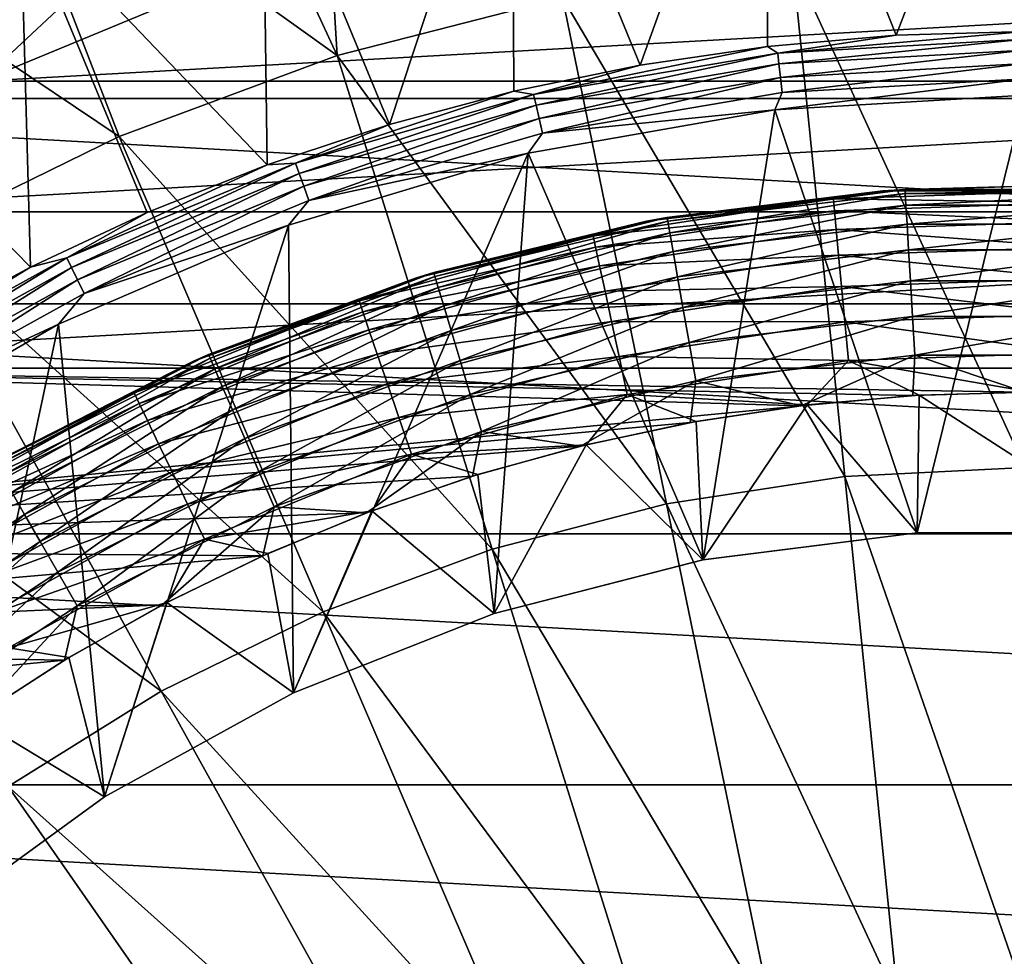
# Model space of a CAD drawing. Header units: metres. Extents: x -99 to 99, y -314 to 25.
# Tile 101 of 256: x -83.82 to -76.65, y 9.39 to 16.21. Entities that reach past the tile are written whole.
import ezdxf

# ---------------------------------------------------------------- set-up
doc = ezdxf.new("R2010")
doc.units = ezdxf.units.M
doc.layers.add('solid_K2442E1000C35', color=7, linetype='CONTINUOUS')

msp = doc.modelspace()

# ---------------------------------------------------------------- linework, layer by layer
at = {"layer": 'solid_K2442E1000C35'}
for points in [[(-81.730179, 19.685183, 105.463318), (-82.785851, 18.719818, 105.735352), (-81.504181, 15.949481, 106.922951)], [(-81.730179, 19.685183, 105.463318), (-81.504181, 15.949481, 106.922951), (-79.864922, 16.373915, 106.922951)], [(-82.785851, 18.719818, 105.735352), (-84.012863, 17.746292, 105.937035), (-81.504181, 15.949481, 106.922951)], [(-78.375061, 18.438951, 67.748955), (-76.5, 18.534044, 67.748955), (-77.43766, 16.098999, 61.214134)], [(-76.5, 18.534044, 67.748955), (-76.5, 16.126282, 61.214134), (-77.43766, 16.098999, 61.214134)], [(-80.230873, 18.154652, 67.748955), (-78.375061, 18.438951, 67.748955), (-79.300293, 15.881289, 61.214134)], [(-78.375061, 18.438951, 67.748955), (-78.372147, 16.017242, 61.214134), (-79.300293, 15.881289, 61.214134)], [(-78.375061, 18.438951, 67.748955), (-77.43766, 16.098999, 61.214134), (-78.372147, 16.017242, 61.214134)], [(-82.048409, 17.684059, 67.748955), (-80.230873, 18.154652, 67.748955), (-81.125061, 15.448812, 61.214134)], [(-80.230873, 18.154652, 67.748955), (-80.218971, 15.691598, 61.214134), (-81.125061, 15.448812, 61.214134)], [(-80.230873, 18.154652, 67.748955), (-79.300293, 15.881289, 61.214134), (-80.218971, 15.691598, 61.214134)], [(-84.012863, 17.746292, 105.937035), (-85.31823, 16.858307, 106.038902), (-83.092087, 15.361385, 106.922951)], [(-84.012863, 17.746292, 105.937035), (-83.092087, 15.361385, 106.922951), (-81.504181, 15.949481, 106.922951)], [(-83.809006, 17.032003, 67.748955), (-82.048409, 17.684059, 67.748955), (-82.015503, 15.153751, 61.214134)], [(-82.048409, 17.684059, 67.748955), (-81.125061, 15.448812, 61.214134), (-82.015503, 15.153751, 61.214134)], [(-84.18837, 17.537462, 69.62088), (-83.809006, 17.032003, 67.748955), (-85.494606, 16.205179, 67.748955)], [(-85.494606, 16.205179, 67.748955), (-83.809006, 17.032003, 67.748955), (-83.73745, 14.410977, 61.214134)], [(-83.809006, 17.032003, 67.748955), (-82.887283, 14.807416, 61.214134), (-83.73745, 14.410977, 61.214134)], [(-83.809006, 17.032003, 67.748955), (-82.015503, 15.153751, 61.214134), (-82.887283, 14.807416, 61.214134)], [(-64.030457, 15.636824, -4), (-88.969543, 15.636824, -4), (-87.140945, 16.934303, -4)], [(-64.030457, 15.636824, -4), (-87.140945, 16.934303, -4), (-65.859055, 16.934303, -4)], [(-85.31823, 16.858307, 106.038902), (-84.61235, 14.61566, 106.922951), (-83.092087, 15.361385, 106.922951)], [(-76.5, 16.716093, 106.922951), (-78.191139, 16.630329, 106.922951), (-76.5, 12.951678, 108.093414)], [(-85.097855, 16.21727, -0.150918), (-84.90049, 15.845012, -0.037981), (-83.1381, 16.660381, -0.037981)], [(-83.1381, 16.660381, -0.037981), (-84.90049, 15.845012, -0.037981), (-84.09951, 15.763797)], [(-83.1381, 16.660381, -0.037981), (-84.09951, 15.763797), (-82.284973, 16.516176)], [(-78.191139, 16.630329, 106.922951), (-79.864922, 16.373915, 106.922951), (-77.810303, 12.885227, 108.093414)], [(-78.191139, 16.630329, 106.922951), (-77.810303, 12.885227, 108.093414), (-76.5, 12.951678, 108.093414)], [(-84.09951, 15.763797), (-68.90049, 15.763797), (-70.715027, 16.516176)], [(-84.09951, 15.763797), (-70.715027, 16.516176), (-82.284973, 16.516176)], [(-79.864922, 16.373915, 106.922951), (-81.504181, 15.949481, 106.922951), (-79.107155, 12.686557, 108.093414)], [(-79.864922, 16.373915, 106.922951), (-79.107155, 12.686557, 108.093414), (-77.810303, 12.885227, 108.093414)], [(-85.494606, 16.205179, 67.748955), (-83.73745, 14.410977, 61.214134), (-84.563126, 13.965777, 61.214134)], [(-78.299225, 15.968547, 61.110237), (-77.43766, 16.098999, 61.214134), (-76.5, 16.126282, 61.214134)], [(-78.299225, 15.968547, 61.110237), (-76.5, 16.126282, 61.214134), (-76.5, 16.06959, 61.110237)], [(-78.299225, 15.968547, 61.110237), (-78.372147, 16.017242, 61.214134), (-77.43766, 16.098999, 61.214134)], [(-78.299225, 15.968547, 61.110237), (-76.5, 16.06959, 61.110237), (-78.290276, 15.889165, 61.022266)], [(-76.5, 16.06959, 61.110237), (-76.5, 15.989705, 61.022266), (-78.290276, 15.889165, 61.022266)], [(-80.075821, 15.666691, 61.110237), (-79.300293, 15.881289, 61.214134), (-78.372147, 16.017242, 61.214134)], [(-80.075821, 15.666691, 61.110237), (-78.372147, 16.017242, 61.214134), (-78.299225, 15.968547, 61.110237)], [(-78.290276, 15.889165, 61.022266), (-76.5, 15.989705, 61.022266), (-78.279266, 15.791396, 60.955631)], [(-76.5, 15.989705, 61.022266), (-76.5, 15.891317, 60.955631), (-78.279266, 15.791396, 60.955631)], [(-81.504181, 15.949481, 106.922951), (-83.092087, 15.361385, 106.922951), (-80.377258, 12.357704, 108.093414)], [(-81.504181, 15.949481, 106.922951), (-80.377258, 12.357704, 108.093414), (-79.107155, 12.686557, 108.093414)], [(-80.075821, 15.666691, 61.110237), (-78.299225, 15.968547, 61.110237), (-80.058044, 15.58881, 61.022266)], [(-78.299225, 15.968547, 61.110237), (-78.290276, 15.889165, 61.022266), (-80.058044, 15.58881, 61.022266)], [(-80.075821, 15.666691, 61.110237), (-80.218971, 15.691598, 61.214134), (-79.300293, 15.881289, 61.214134)], [(-80.058044, 15.58881, 61.022266), (-78.290276, 15.889165, 61.022266), (-80.036148, 15.492889, 60.955631)], [(-78.290276, 15.889165, 61.022266), (-78.279266, 15.791396, 60.955631), (-80.036148, 15.492889, 60.955631)], [(-78.279266, 15.791396, 60.955631), (-76.5, 15.891317, 60.955631), (-78.2668, 15.680763, 60.914093)], [(-76.5, 15.891317, 60.955631), (-76.5, 15.779984, 60.914093), (-78.2668, 15.680763, 60.914093)], [(-80.036148, 15.492889, 60.955631), (-78.279266, 15.791396, 60.955631), (-80.011375, 15.384347, 60.914093)], [(-78.279266, 15.791396, 60.955631), (-78.2668, 15.680763, 60.914093), (-80.011375, 15.384347, 60.914093)], [(-76.5, 15.779984, 60.914093), (-76.5, 15.662112, 60.900002), (-78.319427, 15.556073, 60.900002)], [(-78.2668, 15.680763, 60.914093), (-76.5, 15.779984, 60.914093), (-78.319427, 15.556073, 60.900002)], [(-85.818214, 14.812854), (-67.181786, 14.812853), (-68.90049, 15.763797)], [(-85.818214, 14.812854), (-68.90049, 15.763797), (-84.09951, 15.763797)], [(-62.357864, 14.142136, -4), (-90.642136, 14.142136, -4), (-88.969543, 15.636824, -4)], [(-62.357864, 14.142136, -4), (-88.969543, 15.636824, -4), (-64.030457, 15.636824, -4)], [(-81.807449, 15.167818, 61.110237), (-81.125061, 15.448812, 61.214134), (-80.218971, 15.691598, 61.214134)], [(-81.807449, 15.167818, 61.110237), (-80.218971, 15.691598, 61.214134), (-80.075821, 15.666691, 61.110237)], [(-81.807449, 15.167818, 61.110237), (-80.075821, 15.666691, 61.110237), (-81.781067, 15.092416, 61.022266)], [(-80.075821, 15.666691, 61.110237), (-80.058044, 15.58881, 61.022266), (-81.781067, 15.092416, 61.022266)], [(-80.011375, 15.384347, 60.914093), (-78.2668, 15.680763, 60.914093), (-78.319427, 15.556073, 60.900002)], [(-78.319427, 15.556073, 60.900002), (-76.5, 15.662112, 60.900002), (-77.284904, 12.475332, 60.900002)], [(-76.5, 15.662112, 60.900002), (-75.715096, 12.475332, 60.900002), (-77.284904, 12.475332, 60.900002)], [(-81.781067, 15.092416, 61.022266), (-80.058044, 15.58881, 61.022266), (-81.748573, 14.99955, 60.955631)], [(-80.058044, 15.58881, 61.022266), (-80.036148, 15.492889, 60.955631), (-81.748573, 14.99955, 60.955631)], [(-80.114395, 15.23935, 60.900002), (-78.319427, 15.556073, 60.900002), (-78.842316, 12.278581, 60.900002)], [(-80.011375, 15.384347, 60.914093), (-78.319427, 15.556073, 60.900002), (-80.114395, 15.23935, 60.900002)], [(-78.319427, 15.556073, 60.900002), (-77.284904, 12.475332, 60.900002), (-78.842316, 12.278581, 60.900002)], [(-81.748573, 14.99955, 60.955631), (-80.036148, 15.492889, 60.955631), (-81.7118, 14.894464, 60.914093)], [(-80.036148, 15.492889, 60.955631), (-80.011375, 15.384347, 60.914093), (-81.7118, 14.894464, 60.914093)], [(-81.807449, 15.167818, 61.110237), (-82.015503, 15.153751, 61.214134), (-81.125061, 15.448812, 61.214134)], [(-83.092087, 15.361385, 106.922951), (-84.61235, 14.61566, 106.922951), (-81.607567, 11.902046, 108.093414)], [(-83.092087, 15.361385, 106.922951), (-81.607567, 11.902046, 108.093414), (-80.377258, 12.357704, 108.093414)], [(-81.7118, 14.894464, 60.914093), (-80.011375, 15.384347, 60.914093), (-80.114395, 15.23935, 60.900002)], [(-81.860237, 14.716301, 60.900002), (-80.114395, 15.23935, 60.900002), (-81.822289, 11.310313, 60.900002)], [(-81.7118, 14.894464, 60.914093), (-80.114395, 15.23935, 60.900002), (-81.860237, 14.716301, 60.900002)], [(-80.114395, 15.23935, 60.900002), (-80.362762, 11.888187, 60.900002), (-81.822289, 11.310313, 60.900002)], [(-80.114395, 15.23935, 60.900002), (-78.842316, 12.278581, 60.900002), (-80.362762, 11.888187, 60.900002)], [(-83.472336, 14.4782, 61.110237), (-82.015503, 15.153751, 61.214134), (-81.807449, 15.167818, 61.110237)], [(-83.472336, 14.4782, 61.110237), (-81.807449, 15.167818, 61.110237), (-83.437675, 14.406226, 61.022266)], [(-83.472336, 14.4782, 61.110237), (-82.887283, 14.807416, 61.214134), (-82.015503, 15.153751, 61.214134)], [(-81.807449, 15.167818, 61.110237), (-81.781067, 15.092416, 61.022266), (-83.437675, 14.406226, 61.022266)], [(-83.437675, 14.406226, 61.022266), (-81.781067, 15.092416, 61.022266), (-83.394981, 14.317582, 60.955631)], [(-81.781067, 15.092416, 61.022266), (-81.748573, 14.99955, 60.955631), (-83.394981, 14.317582, 60.955631)], [(-83.394981, 14.317582, 60.955631), (-81.748573, 14.99955, 60.955631), (-83.34668, 14.217275, 60.914093)], [(-81.748573, 14.99955, 60.955631), (-81.7118, 14.894464, 60.914093), (-83.34668, 14.217275, 60.914093)], [(-77.534843, 14.964261, 58), (-76.5, 15, 41), (-77.372169, 14.974623, 1.5)], [(-77.534843, 14.964261, 58), (-75.803123, 14.983804, 58), (-76.5, 15, 41)], [(-76.126045, 14.966508, 58.292629), (-75.803123, 14.983804, 58), (-77.534843, 14.964261, 58)], [(-75.731018, 14.980276, 39.943222), (-77.372169, 14.974623, 1.5), (-76.5, 15, 41)], [(-75.731018, 14.980276, 39.943222), (-75.627831, 14.974623, 1.5), (-77.372169, 14.974623, 1.5)], [(-79.64183, 14.637797, 58.292629), (-77.893661, 14.906171, 58.292629), (-79.252769, 14.745246, 58)], [(-77.885712, 14.821072, 58.574291), (-77.893661, 14.906171, 58.292629), (-79.64183, 14.637797, 58.292629)], [(-79.252769, 14.745246, 58), (-77.534843, 14.964261, 58), (-79.104721, 14.772117, 1.5)], [(-77.893661, 14.906171, 58.292629), (-77.534843, 14.964261, 58), (-79.252769, 14.745246, 58)], [(-77.534843, 14.964261, 58), (-77.372169, 14.974623, 1.5), (-79.104721, 14.772117, 1.5)], [(-79.099777, 14.744071, 1.209098), (-79.104721, 14.772117, 1.5), (-77.372169, 14.974623, 1.5)], [(-79.099777, 14.744071, 1.209098), (-77.372169, 14.974623, 1.5), (-77.370514, 14.946192, 1.209098)], [(-79.099777, 14.744071, 1.209098), (-77.370514, 14.946192, 1.209098), (-79.084991, 14.660225, 0.927336)], [(-77.370514, 14.946192, 1.209098), (-77.365562, 14.861197, 0.927336), (-79.084991, 14.660225, 0.927336)], [(-77.893661, 14.906171, 58.292629), (-76.126045, 14.966508, 58.292629), (-77.534843, 14.964261, 58)], [(-76.128181, 14.881064, 58.574291), (-76.126045, 14.966508, 58.292629), (-77.893661, 14.906171, 58.292629)], [(-77.885712, 14.821072, 58.574291), (-76.128181, 14.881064, 58.574291), (-77.893661, 14.906171, 58.292629)], [(-77.370514, 14.946192, 1.209098), (-77.372169, 14.974623, 1.5), (-75.627831, 14.974623, 1.5)], [(-77.370514, 14.946192, 1.209098), (-75.627831, 14.974623, 1.5), (-75.629486, 14.946192, 1.209098)], [(-77.370514, 14.946192, 1.209098), (-75.629486, 14.946192, 1.209098), (-77.365562, 14.861197, 0.927336)], [(-75.629486, 14.946192, 1.209098), (-75.634438, 14.861197, 0.927336), (-77.365562, 14.861197, 0.927336)], [(-83.34668, 14.217275, 60.914093), (-81.7118, 14.894464, 60.914093), (-81.860237, 14.716301, 60.900002)], [(-79.084991, 14.660225, 0.927336), (-77.365562, 14.861197, 0.927336), (-79.060936, 14.523806, 0.667624)], [(-77.365562, 14.861197, 0.927336), (-77.357513, 14.722907, 0.667624), (-79.060936, 14.523806, 0.667624)], [(-76.131645, 14.74228, 58.833839), (-76.128181, 14.881064, 58.574291), (-77.885712, 14.821072, 58.574291)], [(-77.365562, 14.861197, 0.927336), (-75.634438, 14.861197, 0.927336), (-77.357513, 14.722907, 0.667624)], [(-75.634438, 14.861197, 0.927336), (-75.642487, 14.722907, 0.667624), (-77.357513, 14.722907, 0.667624)], [(-87.419357, 13.675435), (-67.181786, 14.812853), (-85.818214, 14.812854)], [(-87.419357, 13.675435), (-65.580643, 13.675434), (-67.181786, 14.812853)], [(-83.472336, 14.4782, 61.110237), (-83.73745, 14.410977, 61.214134), (-82.887283, 14.807416, 61.214134)], [(-79.252769, 14.745246, 58), (-79.104721, 14.772117, 1.5), (-80.802048, 14.369843, 1.5)], [(-80.793884, 14.342561, 1.209098), (-80.802048, 14.369843, 1.5), (-79.104721, 14.772117, 1.5)], [(-80.793884, 14.342561, 1.209098), (-79.104721, 14.772117, 1.5), (-79.099777, 14.744071, 1.209098)], [(-79.623894, 14.55423, 58.574291), (-77.885712, 14.821072, 58.574291), (-79.64183, 14.637797, 58.292629)], [(-77.872787, 14.682846, 58.833839), (-77.885712, 14.821072, 58.574291), (-79.623894, 14.55423, 58.574291)], [(-77.872787, 14.682846, 58.833839), (-76.131645, 14.74228, 58.833839), (-77.885712, 14.821072, 58.574291)], [(-83.533279, 13.994093, 60.900002), (-81.860237, 14.716301, 60.900002), (-83.197861, 10.554075, 60.900002)], [(-83.34668, 14.217275, 60.914093), (-81.860237, 14.716301, 60.900002), (-83.533279, 13.994093, 60.900002)], [(-81.860237, 14.716301, 60.900002), (-81.822289, 11.310313, 60.900002), (-83.197861, 10.554075, 60.900002)], [(-80.933998, 14.329679, 58), (-79.252769, 14.745246, 58), (-80.802048, 14.369843, 1.5)], [(-79.64183, 14.637797, 58.292629), (-79.252769, 14.745246, 58), (-80.933998, 14.329679, 58)], [(-80.793884, 14.342561, 1.209098), (-79.099777, 14.744071, 1.209098), (-80.769463, 14.260998, 0.927336)], [(-79.099777, 14.744071, 1.209098), (-79.084991, 14.660225, 0.927336), (-80.769463, 14.260998, 0.927336)], [(-79.060936, 14.523806, 0.667624), (-77.357513, 14.722907, 0.667624), (-79.028542, 14.340066, 0.439965)], [(-77.357513, 14.722907, 0.667624), (-77.346664, 14.53665, 0.439965), (-79.028542, 14.340066, 0.439965)], [(-76.136314, 14.555496, 59.061279), (-76.131645, 14.74228, 58.833839), (-77.872787, 14.682846, 58.833839)], [(-77.357513, 14.722907, 0.667624), (-75.642487, 14.722907, 0.667624), (-77.346664, 14.53665, 0.439965)], [(-75.642487, 14.722907, 0.667624), (-75.653336, 14.53665, 0.439965), (-77.346664, 14.53665, 0.439965)], [(-81.346153, 14.165133, 58.292629), (-79.64183, 14.637797, 58.292629), (-80.933998, 14.329679, 58)], [(-79.623894, 14.55423, 58.574291), (-79.64183, 14.637797, 58.292629), (-81.346153, 14.165133, 58.292629)], [(-80.769463, 14.260998, 0.927336), (-79.084991, 14.660225, 0.927336), (-80.729736, 14.128294, 0.667624)], [(-79.084991, 14.660225, 0.927336), (-79.060936, 14.523806, 0.667624), (-80.729736, 14.128294, 0.667624)], [(-79.594765, 14.418493, 58.833839), (-77.872787, 14.682846, 58.833839), (-79.623894, 14.55423, 58.574291)], [(-77.855392, 14.496816, 59.061279), (-77.872787, 14.682846, 58.833839), (-79.594765, 14.418493, 58.833839)], [(-77.855392, 14.496816, 59.061279), (-76.136314, 14.555496, 59.061279), (-77.872787, 14.682846, 58.833839)], [(-84.61235, 14.61566, 106.922951), (-86.04937, 13.719959, 106.922951), (-82.785477, 11.324256, 108.093414)], [(-84.61235, 14.61566, 106.922951), (-82.785477, 11.324256, 108.093414), (-81.607567, 11.902046, 108.093414)], [(-81.318489, 14.084266, 58.574291), (-79.623894, 14.55423, 58.574291), (-81.346153, 14.165133, 58.292629)], [(-79.594765, 14.418493, 58.833839), (-79.623894, 14.55423, 58.574291), (-81.318489, 14.084266, 58.574291)], [(-76.141998, 14.327908, 59.247856), (-76.136314, 14.555496, 59.061279), (-77.855392, 14.496816, 59.061279)], [(-85.049538, 13.60651, 61.110237), (-83.73745, 14.410977, 61.214134), (-83.472336, 14.4782, 61.110237)], [(-85.049538, 13.60651, 61.110237), (-83.472336, 14.4782, 61.110237), (-85.007034, 13.53887, 61.022266)], [(-83.472336, 14.4782, 61.110237), (-83.437675, 14.406226, 61.022266), (-85.007034, 13.53887, 61.022266)], [(-80.729736, 14.128294, 0.667624), (-79.060936, 14.523806, 0.667624), (-80.676224, 13.949558, 0.439965)], [(-79.060936, 14.523806, 0.667624), (-79.028542, 14.340066, 0.439965), (-80.676224, 13.949558, 0.439965)], [(-79.55555, 14.235813, 59.061279), (-77.855392, 14.496816, 59.061279), (-79.594765, 14.418493, 58.833839)], [(-77.834198, 14.270145, 59.247856), (-77.855392, 14.496816, 59.061279), (-79.55555, 14.235813, 59.061279)], [(-79.028542, 14.340066, 0.439965), (-77.346664, 14.53665, 0.439965), (-78.989044, 14.116082, 0.253123)], [(-77.346664, 14.53665, 0.439965), (-77.333443, 14.309594, 0.253123), (-78.989044, 14.116082, 0.253123)], [(-77.834198, 14.270145, 59.247856), (-76.141998, 14.327908, 59.247856), (-77.855392, 14.496816, 59.061279)], [(-77.346664, 14.53665, 0.439965), (-75.653336, 14.53665, 0.439965), (-77.333443, 14.309594, 0.253123)], [(-75.653336, 14.53665, 0.439965), (-75.666557, 14.309594, 0.253123), (-77.333443, 14.309594, 0.253123)], [(-85.049538, 13.60651, 61.110237), (-84.563126, 13.965777, 61.214134), (-83.73745, 14.410977, 61.214134)], [(-85.007034, 13.53887, 61.022266), (-83.437675, 14.406226, 61.022266), (-84.954689, 13.455564, 60.955631)], [(-83.437675, 14.406226, 61.022266), (-83.394981, 14.317582, 60.955631), (-84.954689, 13.455564, 60.955631)], [(-81.273552, 13.952911, 58.833839), (-79.594765, 14.418493, 58.833839), (-81.318489, 14.084266, 58.574291)], [(-79.55555, 14.235813, 59.061279), (-79.594765, 14.418493, 58.833839), (-81.273552, 13.952911, 58.833839)], [(-80.933998, 14.329679, 58), (-80.802048, 14.369843, 1.5), (-82.4412, 13.773242, 1.5)], [(-82.429916, 13.747092, 1.209098), (-82.4412, 13.773242, 1.5), (-80.802048, 14.369843, 1.5)], [(-82.429916, 13.747092, 1.209098), (-80.802048, 14.369843, 1.5), (-80.793884, 14.342561, 1.209098)], [(-82.429916, 13.747092, 1.209098), (-80.793884, 14.342561, 1.209098), (-82.396194, 13.668916, 0.927336)], [(-80.793884, 14.342561, 1.209098), (-80.769463, 14.260998, 0.927336), (-82.396194, 13.668916, 0.927336)], [(-80.676224, 13.949558, 0.439965), (-79.028542, 14.340066, 0.439965), (-80.610992, 13.731673, 0.253123)], [(-79.028542, 14.340066, 0.439965), (-78.989044, 14.116082, 0.253123), (-80.610992, 13.731673, 0.253123)], [(-84.954689, 13.455564, 60.955631), (-83.394981, 14.317582, 60.955631), (-84.895454, 13.361295, 60.914093)], [(-83.394981, 14.317582, 60.955631), (-83.34668, 14.217275, 60.914093), (-84.895454, 13.361295, 60.914093)], [(-82.556122, 13.723099, 58), (-80.933998, 14.329679, 58), (-82.4412, 13.773242, 1.5)], [(-81.346153, 14.165133, 58.292629), (-80.933998, 14.329679, 58), (-82.556122, 13.723099, 58)], [(-82.396194, 13.668916, 0.927336), (-80.769463, 14.260998, 0.927336), (-82.341331, 13.541721, 0.667624)], [(-80.769463, 14.260998, 0.927336), (-80.729736, 14.128294, 0.667624), (-82.341331, 13.541721, 0.667624)], [(-79.507774, 14.013224, 59.247856), (-77.834198, 14.270145, 59.247856), (-79.55555, 14.235813, 59.061279)], [(-77.81002, 14.011561, 59.386379), (-77.834198, 14.270145, 59.247856), (-79.507774, 14.013224, 59.247856)], [(-78.989044, 14.116082, 0.253123), (-77.333443, 14.309594, 0.253123), (-78.943977, 13.860477, 0.114293)], [(-77.333443, 14.309594, 0.253123), (-77.318344, 14.050486, 0.114293), (-78.943977, 13.860477, 0.114293)], [(-76.148483, 14.068277, 59.386379), (-76.141998, 14.327908, 59.247856), (-77.834198, 14.270145, 59.247856)], [(-77.81002, 14.011561, 59.386379), (-76.148483, 14.068277, 59.386379), (-77.834198, 14.270145, 59.247856)], [(-77.333443, 14.309594, 0.253123), (-75.666557, 14.309594, 0.253123), (-77.318344, 14.050486, 0.114293)], [(-75.666557, 14.309594, 0.253123), (-75.681656, 14.050486, 0.114293), (-77.318344, 14.050486, 0.114293)], [(-84.895454, 13.361295, 60.914093), (-83.34668, 14.217275, 60.914093), (-83.533279, 13.994093, 60.900002)], [(-81.213066, 13.776131, 59.061279), (-79.55555, 14.235813, 59.061279), (-81.273552, 13.952911, 58.833839)], [(-79.507774, 14.013224, 59.247856), (-79.55555, 14.235813, 59.061279), (-81.213066, 13.776131, 59.061279)], [(-60.863178, 12.469543, -4), (-92.136826, 12.469543, -4), (-90.642136, 14.142136, -4)], [(-60.863178, 12.469543, -4), (-90.642136, 14.142136, -4), (-62.357864, 14.142136, -4)], [(-82.982841, 13.494778, 58.292625), (-81.346153, 14.165133, 58.292629), (-82.556122, 13.723099, 58)], [(-81.318489, 14.084266, 58.574291), (-81.346153, 14.165133, 58.292629), (-82.982841, 13.494778, 58.292625)], [(-82.341331, 13.541721, 0.667624), (-80.729736, 14.128294, 0.667624), (-82.267433, 13.370406, 0.439965)], [(-80.729736, 14.128294, 0.667624), (-80.676224, 13.949558, 0.439965), (-82.267433, 13.370406, 0.439965)], [(-82.945831, 13.417736, 58.574291), (-81.318489, 14.084266, 58.574291), (-82.982841, 13.494778, 58.292625)], [(-81.273552, 13.952911, 58.833839), (-81.318489, 14.084266, 58.574291), (-82.945831, 13.417736, 58.574291)], [(-80.610992, 13.731673, 0.253123), (-78.989044, 14.116082, 0.253123), (-80.536552, 13.483029, 0.114293)], [(-78.989044, 14.116082, 0.253123), (-78.943977, 13.860477, 0.114293), (-80.536552, 13.483029, 0.114293)], [(-78.943977, 13.860477, 0.114293), (-77.318344, 14.050486, 0.114293), (-78.895065, 13.583095, 0.028822)], [(-77.318344, 14.050486, 0.114293), (-77.301971, 13.7693, 0.028822), (-78.895065, 13.583095, 0.028822)], [(-77.81002, 14.011561, 59.386379), (-76.155518, 13.786602, 59.471519), (-76.148483, 14.068277, 59.386379)], [(-77.318344, 14.050486, 0.114293), (-75.681656, 14.050486, 0.114293), (-77.301971, 13.7693, 0.028822)], [(-75.681656, 14.050486, 0.114293), (-75.698029, 13.7693, 0.028822), (-77.301971, 13.7693, 0.028822)], [(-85.110878, 13.0826, 60.900002), (-83.533279, 13.994093, 60.900002), (-84.467812, 9.6314, 60.900002)], [(-84.895454, 13.361295, 60.914093), (-83.533279, 13.994093, 60.900002), (-85.110878, 13.0826, 60.900002)], [(-83.533279, 13.994093, 60.900002), (-83.197861, 10.554075, 60.900002), (-84.467812, 9.6314, 60.900002)], [(-81.139374, 13.560728, 59.247856), (-79.507774, 14.013224, 59.247856), (-81.213066, 13.776131, 59.061279)], [(-79.45327, 13.759295, 59.386379), (-79.507774, 14.013224, 59.247856), (-81.139374, 13.560728, 59.247856)], [(-79.45327, 13.759295, 59.386379), (-77.81002, 14.011561, 59.386379), (-79.507774, 14.013224, 59.247856)], [(-79.45327, 13.759295, 59.386379), (-77.783791, 13.731022, 59.471519), (-77.81002, 14.011561, 59.386379)], [(-77.81002, 14.011561, 59.386379), (-77.783791, 13.731022, 59.471519), (-76.155518, 13.786602, 59.471519)], [(-82.885712, 13.292599, 58.833839), (-81.273552, 13.952911, 58.833839), (-82.945831, 13.417736, 58.574291)], [(-81.213066, 13.776131, 59.061279), (-81.273552, 13.952911, 58.833839), (-82.885712, 13.292599, 58.833839)], [(-82.267433, 13.370406, 0.439965), (-80.676224, 13.949558, 0.439965), (-82.177345, 13.161568, 0.253123)], [(-80.676224, 13.949558, 0.439965), (-80.610992, 13.731673, 0.253123), (-82.177345, 13.161568, 0.253123)], [(-80.536552, 13.483029, 0.114293), (-78.943977, 13.860477, 0.114293), (-80.455772, 13.213201, 0.028822)], [(-78.943977, 13.860477, 0.114293), (-78.895065, 13.583095, 0.028822), (-80.455772, 13.213201, 0.028822)], [(-82.556122, 13.723099, 58), (-82.4412, 13.773242, 1.5), (-84, 12.990381, 1.5)], [(-83.985764, 12.965718, 1.209098), (-84, 12.990381, 1.5), (-82.4412, 13.773242, 1.5)], [(-83.985764, 12.965718, 1.209098), (-82.4412, 13.773242, 1.5), (-82.429916, 13.747092, 1.209098)], [(-82.80481, 13.124184, 59.061279), (-81.213066, 13.776131, 59.061279), (-82.885712, 13.292599, 58.833839)], [(-81.139374, 13.560728, 59.247856), (-81.213066, 13.776131, 59.061279), (-82.80481, 13.124184, 59.061279)], [(-81.055305, 13.315, 59.386379), (-79.45327, 13.759295, 59.386379), (-81.139374, 13.560728, 59.247856)], [(-81.055305, 13.315, 59.386379), (-79.394135, 13.483807, 59.471519), (-79.45327, 13.759295, 59.386379)], [(-79.45327, 13.759295, 59.386379), (-79.394135, 13.483807, 59.471519), (-77.783791, 13.731022, 59.471519)], [(-78.128784, 13.401381), (-78.895065, 13.583095, 0.028822), (-77.301971, 13.7693, 0.028822)], [(-77.315895, 13.475322), (-78.128784, 13.401381), (-77.301971, 13.7693, 0.028822)], [(-76.155518, 13.786602, 59.471519), (-77.783791, 13.731022, 59.471519), (-76.453781, 13.499917, 59.5)], [(-76.5, 13.5), (-77.315895, 13.475322), (-77.301971, 13.7693, 0.028822)], [(-76.5, 13.5), (-77.301971, 13.7693, 0.028822), (-75.698029, 13.7693, 0.028822)], [(-86.04937, 13.719959, 106.922951), (-83.89888, 10.630264, 108.093414), (-82.785477, 11.324256, 108.093414)], [(-84.097519, 12.933591, 58), (-82.556122, 13.723099, 58), (-84, 12.990381, 1.5)], [(-82.982841, 13.494778, 58.292625), (-82.556122, 13.723099, 58), (-84.097519, 12.933591, 58)], [(-83.985764, 12.965718, 1.209098), (-82.429916, 13.747092, 1.209098), (-83.943192, 12.891985, 0.927336)], [(-82.429916, 13.747092, 1.209098), (-82.396194, 13.668916, 0.927336), (-83.943192, 12.891985, 0.927336)], [(-82.177345, 13.161568, 0.253123), (-80.610992, 13.731673, 0.253123), (-82.074547, 12.923246, 0.114293)], [(-80.610992, 13.731673, 0.253123), (-80.536552, 13.483029, 0.114293), (-82.074547, 12.923246, 0.114293)], [(-77.783791, 13.731022, 59.471519), (-79.394135, 13.483807, 59.471519), (-78.08474, 13.406656, 59.5)], [(-77.783791, 13.731022, 59.471519), (-78.08474, 13.406656, 59.5), (-77.270645, 13.477981, 59.5)], [(-77.783791, 13.731022, 59.471519), (-77.270645, 13.477981, 59.5), (-76.453781, 13.499917, 59.5)], [(-88.883125, 12.365596), (-78.128784, 13.401381), (-87.419357, 13.675435)], [(-87.419357, 13.675435), (-78.128784, 13.401381), (-77.315895, 13.475322)], [(-87.419357, 13.675435), (-77.315895, 13.475322), (-76.5, 13.5)], [(-87.419357, 13.675435), (-76.5, 13.5), (-65.580643, 13.675434)], [(-83.943192, 12.891985, 0.927336), (-82.396194, 13.668916, 0.927336), (-83.873932, 12.77202, 0.667624)], [(-82.396194, 13.668916, 0.927336), (-82.341331, 13.541721, 0.667624), (-83.873932, 12.77202, 0.667624)], [(-82.706223, 12.918975, 59.247856), (-81.139374, 13.560728, 59.247856), (-82.80481, 13.124184, 59.061279)], [(-81.055305, 13.315, 59.386379), (-81.139374, 13.560728, 59.247856), (-82.706223, 12.918975, 59.247856)], [(-79.733696, 13.106987), (-80.455772, 13.213201, 0.028822), (-78.895065, 13.583095, 0.028822)], [(-78.935699, 13.278452), (-79.733696, 13.106987), (-78.895065, 13.583095, 0.028822)], [(-78.128784, 13.401381), (-78.935699, 13.278452), (-78.895065, 13.583095, 0.028822)], [(-84.529045, 12.636084, 58.292625), (-82.982841, 13.494778, 58.292625), (-84.097519, 12.933591, 58)], [(-82.945831, 13.417736, 58.574291), (-82.982841, 13.494778, 58.292625), (-84.529045, 12.636084, 58.292625)], [(-83.873932, 12.77202, 0.667624), (-82.341331, 13.541721, 0.667624), (-83.78064, 12.610442, 0.439965)], [(-82.341331, 13.541721, 0.667624), (-82.267433, 13.370406, 0.439965), (-83.78064, 12.610442, 0.439965)], [(-82.074547, 12.923246, 0.114293), (-80.536552, 13.483029, 0.114293), (-81.962982, 12.66462, 0.028822)], [(-80.536552, 13.483029, 0.114293), (-80.455772, 13.213201, 0.028822), (-81.962982, 12.66462, 0.028822)], [(-81.055305, 13.315, 59.386379), (-80.964096, 13.048408, 59.471519), (-79.394135, 13.483807, 59.471519)], [(-79.394135, 13.483807, 59.471519), (-80.964096, 13.048408, 59.471519), (-79.692642, 13.117045, 59.5)], [(-79.394135, 13.483807, 59.471519), (-79.692642, 13.117045, 59.5), (-78.893074, 13.286198, 59.5)], [(-79.394135, 13.483807, 59.471519), (-78.893074, 13.286198, 59.5), (-78.08474, 13.406656, 59.5)], [(-77.284431, 12.475366, 59.5), (-77.270645, 13.477981, 59.5), (-78.08474, 13.406656, 59.5)], [(-77.284431, 12.475366, 59.5), (-75.715569, 12.475366, 59.5), (-77.270645, 13.477981, 59.5)], [(-75.715569, 12.475366, 59.5), (-76.453781, 13.499917, 59.5), (-77.270645, 13.477981, 59.5)], [(-88.883125, 12.365596), (-78.935699, 13.278452), (-78.128784, 13.401381)], [(-84.483215, 12.563944, 58.574291), (-82.945831, 13.417736, 58.574291), (-84.529045, 12.636084, 58.292625)], [(-82.885712, 13.292599, 58.833839), (-82.945831, 13.417736, 58.574291), (-84.483215, 12.563944, 58.574291)], [(-78.842773, 12.278486, 59.5), (-78.08474, 13.406656, 59.5), (-78.893074, 13.286198, 59.5)], [(-78.842773, 12.278486, 59.5), (-77.284431, 12.475366, 59.5), (-78.08474, 13.406656, 59.5)], [(-83.78064, 12.610442, 0.439965), (-82.267433, 13.370406, 0.439965), (-83.666924, 12.413474, 0.253123)], [(-82.267433, 13.370406, 0.439965), (-82.177345, 13.161568, 0.253123), (-83.666924, 12.413474, 0.253123)], [(-88.883125, 12.365596), (-79.733696, 13.106987), (-78.935699, 13.278452)], [(-84.40876, 12.44677, 58.833839), (-82.885712, 13.292599, 58.833839), (-84.483215, 12.563944, 58.574291)], [(-82.80481, 13.124184, 59.061279), (-82.885712, 13.292599, 58.833839), (-84.40876, 12.44677, 58.833839)], [(-82.593765, 12.684876, 59.386379), (-81.055305, 13.315, 59.386379), (-82.706223, 12.918975, 59.247856)], [(-82.593765, 12.684876, 59.386379), (-80.964096, 13.048408, 59.471519), (-81.055305, 13.315, 59.386379)], [(-78.842773, 12.278486, 59.5), (-78.893074, 13.286198, 59.5), (-79.692642, 13.117045, 59.5)], [(-81.291344, 12.621129), (-81.962982, 12.66462, 0.028822), (-80.455772, 13.213201, 0.028822)], [(-80.519859, 12.887613), (-81.291344, 12.621129), (-80.455772, 13.213201, 0.028822)], [(-79.733696, 13.106987), (-80.519859, 12.887613), (-80.455772, 13.213201, 0.028822)], [(-84.308556, 12.289071, 59.061279), (-82.80481, 13.124184, 59.061279), (-84.40876, 12.44677, 58.833839)], [(-82.706223, 12.918975, 59.247856), (-82.80481, 13.124184, 59.061279), (-84.308556, 12.289071, 59.061279)], [(-83.666924, 12.413474, 0.253123), (-82.177345, 13.161568, 0.253123), (-83.537148, 12.188699, 0.114293)], [(-82.177345, 13.161568, 0.253123), (-82.074547, 12.923246, 0.114293), (-83.537148, 12.188699, 0.114293)], [(-80.964096, 13.048408, 59.471519), (-80.480515, 12.899823, 59.5), (-79.692642, 13.117045, 59.5)], [(-80.362495, 11.888261, 59.5), (-79.692642, 13.117045, 59.5), (-80.480515, 12.899823, 59.5)], [(-80.362495, 11.888261, 59.5), (-78.842773, 12.278486, 59.5), (-79.692642, 13.117045, 59.5)], [(-88.883125, 12.365596), (-80.519859, 12.887613), (-79.733696, 13.106987)], [(-82.593765, 12.684876, 59.386379), (-82.471756, 12.4309, 59.471519), (-80.964096, 13.048408, 59.471519)], [(-80.964096, 13.048408, 59.471519), (-82.471756, 12.4309, 59.471519), (-81.253792, 12.635325, 59.5)], [(-80.964096, 13.048408, 59.471519), (-81.253792, 12.635325, 59.5), (-80.480515, 12.899823, 59.5)], [(-84.186462, 12.096921, 59.247856), (-82.706223, 12.918975, 59.247856), (-84.308556, 12.289071, 59.061279)], [(-82.593765, 12.684876, 59.386379), (-82.706223, 12.918975, 59.247856), (-84.186462, 12.096921, 59.247856)], [(-83.537148, 12.188699, 0.114293), (-82.074547, 12.923246, 0.114293), (-83.396317, 11.944773, 0.028822)], [(-82.074547, 12.923246, 0.114293), (-81.962982, 12.66462, 0.028822), (-83.396317, 11.944773, 0.028822)], [(-80.362495, 11.888261, 59.5), (-80.480515, 12.899823, 59.5), (-81.253792, 12.635325, 59.5)], [(-76.5, 12.951678, 108.093414), (-77.810303, 12.885227, 108.093414), (-76.5, 9.10675, 108.963676)], [(-88.883125, 12.365596), (-81.291344, 12.621129), (-80.519859, 12.887613)], [(-77.810303, 12.885227, 108.093414), (-79.107155, 12.686557, 108.093414), (-77.421318, 9.060027, 108.963676)], [(-77.810303, 12.885227, 108.093414), (-77.421318, 9.060027, 108.963676), (-76.5, 9.10675, 108.963676)], [(-83.873932, 12.77202, 0.667624), (-83.78064, 12.610442, 0.439965), (-85.195396, 11.679944, 0.439965)], [(-84.047173, 11.877718, 59.386379), (-82.593765, 12.684876, 59.386379), (-84.186462, 12.096921, 59.247856)], [(-84.047173, 11.877718, 59.386379), (-82.471756, 12.4309, 59.471519), (-82.593765, 12.684876, 59.386379)], [(-79.107155, 12.686557, 108.093414), (-80.377258, 12.357704, 108.093414), (-78.333176, 8.920335, 108.963676)], [(-79.107155, 12.686557, 108.093414), (-78.333176, 8.920335, 108.963676), (-77.421318, 9.060027, 108.963676)], [(-88.883125, 12.365596), (-82.045319, 12.308506), (-81.291344, 12.621129)], [(-82.77903, 11.950884), (-83.396317, 11.944773, 0.028822), (-81.962982, 12.66462, 0.028822)], [(-82.045319, 12.308506), (-82.77903, 11.950884), (-81.962982, 12.66462, 0.028822)], [(-82.471756, 12.4309, 59.471519), (-82.009659, 12.324515, 59.5), (-81.253792, 12.635325, 59.5)], [(-81.291344, 12.621129), (-82.045319, 12.308506), (-81.962982, 12.66462, 0.028822)], [(-81.822342, 11.310305, 59.5), (-81.253792, 12.635325, 59.5), (-82.009659, 12.324515, 59.5)], [(-81.822342, 11.310305, 59.5), (-80.362495, 11.888261, 59.5), (-81.253792, 12.635325, 59.5)], [(-85.195396, 11.679944, 0.439965), (-83.78064, 12.610442, 0.439965), (-85.059578, 11.49751, 0.253123)], [(-83.78064, 12.610442, 0.439965), (-83.666924, 12.413474, 0.253123), (-85.059578, 11.49751, 0.253123)], [(-59.565697, 10.640945, -4), (-93.434303, 10.640945, -4), (-92.136826, 12.469543, -4)], [(-59.565697, 10.640945, -4), (-92.136826, 12.469543, -4), (-60.863178, 12.469543, -4)], [(-77.284904, 12.475332, 60.900002), (-77.284431, 12.475366, 59.5), (-78.842773, 12.278486, 59.5)], [(-78.842316, 12.278581, 60.900002), (-77.284904, 12.475332, 60.900002), (-78.842773, 12.278486, 59.5)], [(-77.284904, 12.475332, 60.900002), (-75.715096, 12.475332, 60.900002), (-77.284431, 12.475366, 59.5)], [(-75.715096, 12.475332, 60.900002), (-75.715569, 12.475366, 59.5), (-77.284431, 12.475366, 59.5)], [(-85.059578, 11.49751, 0.253123), (-83.666924, 12.413474, 0.253123), (-84.904587, 11.28932, 0.114293)], [(-83.666924, 12.413474, 0.253123), (-83.537148, 12.188699, 0.114293), (-84.904587, 11.28932, 0.114293)], [(-84.047173, 11.877718, 59.386379), (-83.896065, 11.639903, 59.471519), (-82.471756, 12.4309, 59.471519)], [(-82.471756, 12.4309, 59.471519), (-83.896065, 11.639903, 59.471519), (-82.745346, 11.968528, 59.5)], [(-82.471756, 12.4309, 59.471519), (-82.745346, 11.968528, 59.5), (-82.009659, 12.324515, 59.5)], [(-89.557762, 11.650954), (-82.045319, 12.308506), (-88.883125, 12.365596)], [(-80.377258, 12.357704, 108.093414), (-81.607567, 11.902046, 108.093414), (-79.226227, 8.689108, 108.963676)], [(-80.377258, 12.357704, 108.093414), (-79.226227, 8.689108, 108.963676), (-78.333176, 8.920335, 108.963676)], [(-89.557762, 11.650954), (-82.77903, 11.950884), (-82.045319, 12.308506)], [(-81.822342, 11.310305, 59.5), (-82.009659, 12.324515, 59.5), (-82.745346, 11.968528, 59.5)], [(-80.362762, 11.888187, 60.900002), (-78.842316, 12.278581, 60.900002), (-80.362495, 11.888261, 59.5)], [(-78.842316, 12.278581, 60.900002), (-78.842773, 12.278486, 59.5), (-80.362495, 11.888261, 59.5)], [(-84.904587, 11.28932, 0.114293), (-83.537148, 12.188699, 0.114293), (-84.736389, 11.063393, 0.028822)], [(-83.537148, 12.188699, 0.114293), (-83.396317, 11.944773, 0.028822), (-84.736389, 11.063393, 0.028822)], [(-83.896065, 11.639903, 59.471519), (-83.458153, 11.568667, 59.5), (-82.745346, 11.968528, 59.5)], [(-83.1978, 10.554106, 59.5), (-82.745346, 11.968528, 59.5), (-83.458153, 11.568667, 59.5)], [(-83.1978, 10.554106, 59.5), (-81.822342, 11.310305, 59.5), (-82.745346, 11.968528, 59.5)], [(-89.557762, 11.650954), (-83.489777, 11.549583), (-82.77903, 11.950884)], [(-84.174942, 11.106088), (-84.736389, 11.063393, 0.028822), (-83.396317, 11.944773, 0.028822)], [(-83.489777, 11.549583), (-84.174942, 11.106088), (-83.396317, 11.944773, 0.028822)], [(-82.77903, 11.950884), (-83.489777, 11.549583), (-83.396317, 11.944773, 0.028822)], [(-81.607567, 11.902046, 108.093414), (-82.785477, 11.324256, 108.093414), (-80.091301, 8.368719, 108.963676)], [(-81.607567, 11.902046, 108.093414), (-80.091301, 8.368719, 108.963676), (-79.226227, 8.689108, 108.963676)], [(-80.362762, 11.888187, 60.900002), (-80.362495, 11.888261, 59.5), (-81.822342, 11.310305, 59.5)], [(-81.822289, 11.310313, 60.900002), (-80.362762, 11.888187, 60.900002), (-81.822342, 11.310305, 59.5)], [(-90.191238, 10.899544), (-83.489777, 11.549583), (-89.557762, 11.650954)], [(-83.896065, 11.639903, 59.471519), (-84.145447, 11.126414, 59.5), (-83.458153, 11.568667, 59.5)], [(-90.191238, 10.899544), (-84.174942, 11.106088), (-83.489777, 11.549583)], [(-83.1978, 10.554106, 59.5), (-83.458153, 11.568667, 59.5), (-84.145447, 11.126414, 59.5)], [(-82.785477, 11.324256, 108.093414), (-83.89888, 10.630264, 108.093414), (-80.919525, 7.962457, 108.963676)], [(-82.785477, 11.324256, 108.093414), (-80.919525, 7.962457, 108.963676), (-80.091301, 8.368719, 108.963676)], [(-83.197861, 10.554075, 60.900002), (-81.822289, 11.310313, 60.900002), (-83.1978, 10.554106, 59.5)], [(-81.822289, 11.310313, 60.900002), (-81.822342, 11.310305, 59.5), (-83.1978, 10.554106, 59.5)], [(-84.467545, 9.631625, 59.5), (-83.1978, 10.554106, 59.5), (-84.145447, 11.126414, 59.5)], [(-58.480408, 8.677193, -4), (-94.519592, 8.677193, -4), (-93.434303, 10.640945, -4)], [(-58.480408, 8.677193, -4), (-93.434303, 10.640945, -4), (-59.565697, 10.640945, -4)], [(-83.89888, 10.630264, 108.093414), (-84.936363, 9.827191, 108.093414), (-81.7024, 7.474488, 108.963676)], [(-83.89888, 10.630264, 108.093414), (-81.7024, 7.474488, 108.963676), (-80.919525, 7.962457, 108.963676)], [(-84.467812, 9.6314, 60.900002), (-83.197861, 10.554075, 60.900002), (-84.467545, 9.631625, 59.5)], [(-83.197861, 10.554075, 60.900002), (-83.1978, 10.554106, 59.5), (-84.467545, 9.631625, 59.5)], [(-84.936363, 9.827191, 108.093414), (-85.887283, 8.923278, 108.093414), (-82.431885, 6.909821, 108.963676)], [(-84.936363, 9.827191, 108.093414), (-82.431885, 6.909821, 108.963676), (-81.7024, 7.474488, 108.963676)]]:
    msp.add_3dface(points, dxfattribs=at)

doc.saveas('drawing.dxf')
